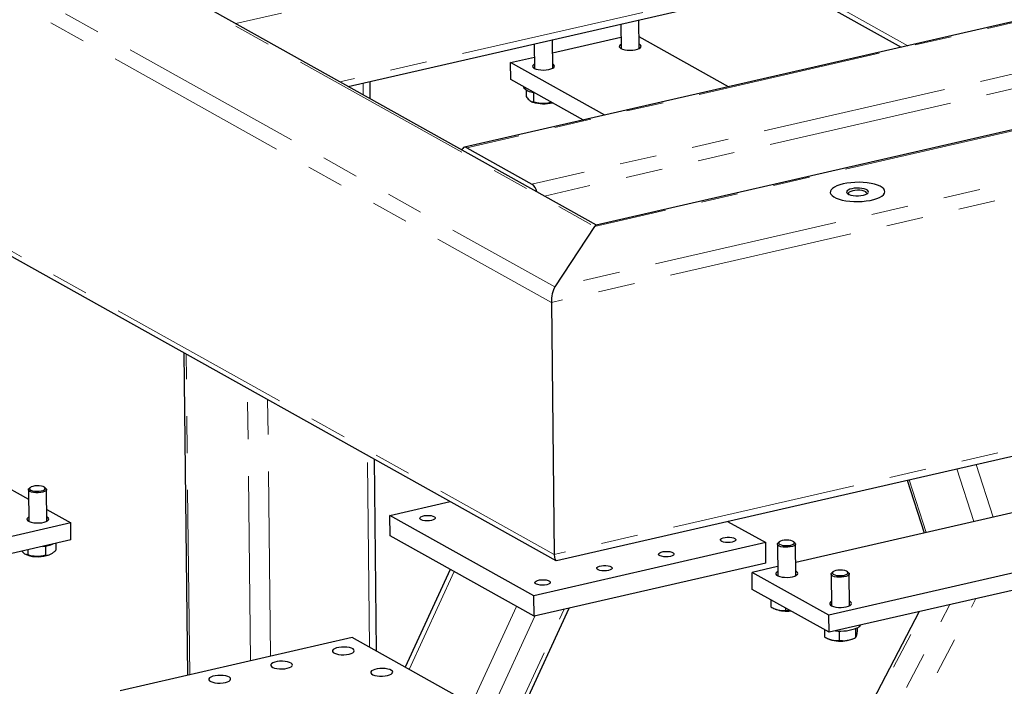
# Model space of a CAD drawing. Header units: millimetres. Extents: x 0 to 841, y 0 to 594.
# Tile 75 of 107: x 439 to 472, y 409 to 432. Entities that reach past the tile are written whole.
import ezdxf

# ---------------------------------------------------------------- set-up
doc = ezdxf.new("R2010")
doc.units = ezdxf.units.MM
doc.linetypes.add('PHANTOM', pattern=[12.7, 6.35, -1.27, 1.27, -1.27, 1.27, -1.27])
doc.layers.add('TRAIT-FORT', color=4, linetype='Continuous', lineweight=25)

msp = doc.modelspace()

# ---------------------------------------------------------------- linework, layer by layer
at = {"color": 8, "linetype": 'PHANTOM', "lineweight": 18}
for p, q in [((375.81016, 468.50261), (456.91381, 423.18066)), ((375.29783, 468.18927), (456.79694, 422.64633)), ((381.66202, 468.07758), (458.28371, 425.26022)), ((375.39679, 459.53526), (456.8959, 413.99232)), ((472.28227, 438.25974), (445.95829, 432.22883)), ((472.31436, 435.45304), (449.5298, 430.23302)), ((480.44025, 434.04953), (453.88967, 427.96671)), ((465.23112, 433.60132), (469.0428, 431.4713)), ((482.68123, 432.79724), (456.13065, 426.71442)), ((482.88297, 432.33591), (456.55899, 426.305)), ((485.4715, 431.48903), (458.28371, 425.26022)), ((491.32336, 431.064), (456.91381, 423.18066)), ((491.84371, 430.67566), (456.79694, 422.64633)), ((450.33749, 429.78167), (450.33284, 430.18808)), ((491.94267, 422.02165), (456.8959, 413.99232)), ((444.3744, 409.85664), (444.24833, 420.88144)), ((446.4646, 410.33551), (446.35749, 419.70281)), ((447.15069, 410.4927), (447.04979, 419.31594)), ((450.55455, 410.80035), (450.47908, 417.3996)), ((471.97261, 415.27066), (471.39219, 417.08455)), ((471.30537, 415.11779), (470.72495, 416.93169)), ((469.66896, 414.74289), (469.08854, 416.55678)), ((451.91293, 410.04126), (453.46216, 413.40098)), ((453.60739, 378.39753), (471.38159, 412.47169)), ((453.28443, 380.84323), (469.56589, 412.05571)), ((453.73038, 380.14785), (470.48432, 412.26612)), ((453.88801, 404.846), (457.23579, 412.1061)), ((454.05174, 408.84606), (455.60098, 412.20578)), ((454.67069, 408.50018), (456.22686, 411.87495))]:
    msp.add_line(p, q, dxfattribs=at)
at = {"layer": 'TRAIT-FORT', "color": 4, "linetype": 'Continuous', "lineweight": 25}
for p, q in [((458.34466, 425.30714), (381.96451, 467.98952)), ((375.61465, 459.23498), (456.9494, 413.78389)), ((449.82033, 430.07066), (472.20037, 435.198)), ((480.36052, 434.06423), (453.80994, 427.9814)), ((465.00451, 433.54941), (468.8162, 431.41938)), ((459.81661, 431.3776), (459.80539, 432.35827)), ((459.18199, 432.21545), (459.19165, 431.37046)), ((456.84294, 430.69633), (456.83173, 431.677)), ((456.83689, 431.22581), (459.18715, 431.76426)), ((462.88372, 430.06023), (459.81204, 431.77673)), ((456.20832, 431.53417), (456.21798, 430.68918)), ((485.26274, 431.47416), (458.333, 425.30447)), ((455.39808, 430.89617), (456.21348, 431.08298)), ((458.63562, 429.08698), (455.39808, 430.89617)), ((455.40477, 430.31144), (455.39808, 430.89617)), ((457.89824, 428.91805), (455.40477, 430.31144)), ((450.5771, 429.64777), (450.5703, 430.24248)), ((455.85012, 430.06257), (455.8502, 430.05638)), ((455.92836, 429.94575), (455.93085, 429.72744)), ((456.18382, 429.85262), (456.18747, 429.53333)), ((456.12453, 429.54885), (456.16165, 429.53416)), ((456.79813, 429.53281), (456.79828, 429.51955)), ((456.79828, 429.51955), (456.817, 429.52226)), ((453.88967, 427.96671), (456.13065, 426.71442)), ((458.28371, 425.26022), (456.91381, 423.18066)), ((456.79694, 422.64633), (456.8959, 413.99232)), ((456.9715, 413.78073), (491.6391, 421.72318)), ((444.17374, 420.92312), (444.30048, 409.83971)), ((433.2019, 419.03289), (438.8344, 415.88537)), ((450.79415, 410.66645), (450.71869, 417.2657)), ((469.02424, 416.54205), (469.60465, 414.72815)), ((438.83066, 416.21231), (438.84306, 415.12756)), ((438.89339, 416.28976), (438.85327, 416.25419)), ((439.43205, 416.26081), (439.39113, 416.29545)), ((439.46802, 415.13471), (439.45562, 416.21946)), ((451.25149, 415.33354), (453.32585, 415.80878)), ((474.65963, 415.88627), (465.19382, 413.71762)), ((439.46346, 415.53384), (440.28625, 415.07405)), ((440.28625, 415.07405), (436.03816, 414.10079)), ((439.47331, 415.27729), (439.46635, 415.28104)), ((440.29294, 414.48932), (440.28625, 415.07405)), ((456.19482, 412.57113), (451.25149, 415.33354)), ((451.25951, 414.63186), (451.25149, 415.33354)), ((462.85065, 415.12766), (464.15999, 414.39597)), ((440.29294, 414.48932), (436.04485, 413.51606)), ((439.77489, 414.37063), (439.77754, 414.13828)), ((456.20284, 411.86945), (451.25951, 414.63186)), ((464.15999, 414.39597), (456.19482, 412.57113)), ((464.16802, 413.6943), (464.15999, 414.39597)), ((464.62435, 414.42088), (464.58423, 414.38531)), ((465.16301, 414.39193), (465.1221, 414.42657)), ((478.01238, 414.57709), (466.33013, 411.90065)), ((438.81051, 414.14969), (438.81255, 413.97171)), ((439.41967, 414.28009), (439.42336, 413.95794)), ((464.56162, 414.34343), (464.57402, 413.25869)), ((465.19898, 413.26583), (465.18658, 414.35058)), ((438.74961, 413.98723), (438.78673, 413.97254)), ((439.55075, 413.98128), (439.57367, 413.99096)), ((464.16802, 413.6943), (456.20284, 411.86945)), ((478.01907, 413.99236), (466.33681, 411.31592)), ((453.32646, 413.47682), (451.77723, 410.11709)), ((464.57041, 413.57479), (463.69368, 413.37393)), ((466.33013, 411.90065), (463.69368, 413.37393)), ((463.70037, 412.7892), (463.69368, 413.37393)), ((466.46986, 413.38958), (466.42975, 413.35401)), ((467.00852, 413.36063), (466.96761, 413.39527)), ((466.40713, 413.31213), (466.41954, 412.22739)), ((467.04449, 412.23453), (467.03209, 413.31928)), ((466.33681, 411.31592), (463.70037, 412.7892)), ((456.20284, 411.86945), (456.19482, 412.57113)), ((464.33774, 412.43303), (464.34056, 412.18701)), ((469.43596, 412.02594), (453.19586, 380.89273)), ((453.96357, 404.68003), (457.40584, 412.14506)), ((464.48523, 412.11651), (464.51769, 412.10367)), ((464.84039, 412.15214), (464.84137, 412.06698)), ((464.84137, 412.06698), (464.99922, 412.06338)), ((466.33681, 411.31592), (466.33013, 411.90065)), ((466.18326, 411.40173), (466.18607, 411.15571)), ((466.68317, 411.36), (466.68688, 411.03568)), ((467.24048, 411.44139), (467.24402, 411.13185)), ((467.29899, 411.46718), (467.30035, 411.34805)), ((449.95526, 411.13524), (441.99009, 409.31039)), ((454.8986, 408.37283), (449.95526, 411.13524)), ((466.33074, 411.08521), (466.3632, 411.07237)), ((467.12722, 411.0811), (467.18754, 411.10657))]:
    msp.add_line(p, q, dxfattribs=at)
at = {"layer": 'TRAIT-FORT', "color": 4, "linetype": 'Continuous', "lineweight": 25, "flags": 128}
for points in [[(459.18998, 431.51678), (459.16562, 431.50138), (459.13568, 431.46962), (459.12884, 431.43646), (459.14552, 431.40397), (459.18468, 431.3742)], [(459.18468, 431.3742), (459.24387, 431.34901), (459.31935, 431.33), (459.4064, 431.31834), (459.49953, 431.31479), (459.59289, 431.31955), (459.68063, 431.33233), (459.75722, 431.35233), (459.81786, 431.37829), (459.85874, 431.40858), (459.87728, 431.4413), (459.87232, 431.47438), (459.84417, 431.50576), (459.81493, 431.52393)], [(456.21631, 430.83551), (456.19196, 430.8201), (456.16201, 430.78835), (456.15517, 430.75518), (456.17186, 430.7227), (456.21102, 430.69292)], [(456.21102, 430.69292), (456.2702, 430.66774), (456.34569, 430.64872), (456.43273, 430.63707), (456.52586, 430.63351), (456.61923, 430.63827), (456.70696, 430.65106), (456.78356, 430.67106), (456.8442, 430.69702), (456.88507, 430.72731), (456.90361, 430.76002), (456.89865, 430.79311), (456.8705, 430.82449), (456.84127, 430.84266)], [(456.13695, 429.86303), (456.04365, 429.89052), (455.96622, 429.9236), (455.90716, 429.9612), (455.86837, 430.0021), (455.85108, 430.04501), (455.8502, 430.05638)], [(456.24548, 429.84163), (456.24313, 429.842), (456.13695, 429.86303)], [(453.88967, 427.96671), (453.85117, 427.98153), (453.8143, 427.98229), (453.78049, 427.96897), (453.75102, 427.94209), (453.72704, 427.90266), (453.7218, 427.89047)], [(466.82194, 426.72299), (466.70614, 426.6919), (466.60465, 426.65506), (466.51983, 426.61334), (466.45369, 426.56771), (466.40776, 426.51925), (466.38313, 426.46909), (466.38037, 426.4184), (466.39954, 426.36838), (466.4402, 426.3202), (466.5014, 426.27498), (466.5817, 426.23379), (466.67921, 426.19759), (466.79166, 426.16723), (466.9164, 426.14343), (467.05052, 426.12673), (467.19086, 426.11753), (467.33415, 426.11605), (467.47701, 426.12232), (467.61611, 426.1362), (467.74818, 426.15735), (467.87012, 426.18529), (467.97909, 426.21936), (468.07252, 426.25876), (468.14822, 426.30256), (468.20442, 426.34974), (468.2398, 426.3992), (468.25354, 426.44977), (468.24531, 426.50027), (468.2153, 426.54952), (468.16422, 426.59635), (468.09327, 426.63969), (468.0041, 426.67849), (467.89881, 426.71187), (467.77987, 426.73903), (467.65006, 426.75935), (467.51242, 426.77233), (467.37019, 426.77769), (467.2267, 426.77528), (467.0853, 426.76518), (466.94932, 426.74761), (466.82194, 426.72299)], [(466.82194, 426.72299), (466.70614, 426.6919), (466.60465, 426.65506), (466.51983, 426.61334), (466.45369, 426.56771), (466.40776, 426.51925), (466.38313, 426.46909), (466.38037, 426.4184), (466.39954, 426.36838), (466.4402, 426.3202), (466.5014, 426.27498), (466.5817, 426.23379), (466.67921, 426.19759), (466.79166, 426.16723), (466.9164, 426.14343), (467.05052, 426.12673), (467.19086, 426.11753), (467.33415, 426.11605), (467.47701, 426.12232), (467.61611, 426.1362), (467.74818, 426.15735), (467.87012, 426.18529), (467.97909, 426.21936), (468.07252, 426.25876), (468.14822, 426.30256), (468.20442, 426.34974), (468.2398, 426.3992), (468.25354, 426.44977), (468.24531, 426.50027), (468.2153, 426.54952), (468.16422, 426.59635), (468.09327, 426.63969), (468.0041, 426.67849), (467.89881, 426.71187), (467.77987, 426.73903), (467.65006, 426.75935), (467.51242, 426.77233), (467.37019, 426.77769), (467.2267, 426.77528), (467.0853, 426.76518), (466.94932, 426.74761), (466.82194, 426.72299)], [(467.11771, 426.55771), (467.04692, 426.53694), (466.99177, 426.51094), (466.95549, 426.4812), (466.94017, 426.44946), (466.94672, 426.41756), (466.97473, 426.38736), (467.0226, 426.36062), (467.08753, 426.33887), (467.16576, 426.3234), (467.25274, 426.3151), (467.3434, 426.31444), (467.43249, 426.32148), (467.51483, 426.3358), (467.58562, 426.35656), (467.64076, 426.38257), (467.67705, 426.41231), (467.69236, 426.44405), (467.68582, 426.47594), (467.6578, 426.50614), (467.60994, 426.53289), (467.545, 426.55463), (467.46678, 426.57011), (467.3798, 426.57841), (467.28914, 426.57906), (467.20005, 426.57203), (467.11771, 426.55771)], [(467.14881, 426.48659), (467.08198, 426.46637), (467.03257, 426.44068), (467.00425, 426.41143), (466.99911, 426.38079), (467.01754, 426.35103), (467.0222, 426.34685)], [(467.63562, 426.39631), (467.62835, 426.41968), (467.59854, 426.44816), (467.54784, 426.47252), (467.48002, 426.49097), (467.40009, 426.50212), (467.31399, 426.50515), (467.22811, 426.49984), (467.14881, 426.48659)], [(439.43205, 416.26081), (439.4517, 416.23638), (439.45356, 416.20636), (439.4324, 416.17705), (439.38979, 416.15062), (439.32888, 416.12903), (439.25419, 416.11388), (439.17127, 416.1063), (439.08626, 416.10684), (439.00547, 416.11547), (438.93489, 416.13155), (438.87976, 416.15388), (438.84416, 416.18081), (438.83073, 416.21034), (438.84047, 416.24029), (438.85327, 416.25419)], [(439.38676, 416.29895), (439.34277, 416.32214), (439.28101, 416.33953), (439.20696, 416.34957), (439.12719, 416.35137), (439.0488, 416.34477), (438.97875, 416.33035), (438.92326, 416.3094), (438.88727, 416.28377), (438.87397, 416.25575), (438.88455, 416.22783), (438.91806, 416.20248), (438.97153, 416.18196), (439.04021, 416.16809), (439.11799, 416.1621), (439.19796, 416.16453), (439.27302, 416.17516), (439.3365, 416.19304), (439.38275, 416.21659), (439.40768, 416.24372), (439.40905, 416.27201), (439.38676, 416.29895)], [(438.84139, 415.27389), (438.84013, 415.2732), (438.79926, 415.24291), (438.78072, 415.21019), (438.78568, 415.17711), (438.81383, 415.14573), (438.86339, 415.11803), (438.93126, 415.09576), (439.01317, 415.0803), (439.10397, 415.07263), (439.19796, 415.07324), (439.28923, 415.08208), (439.37205, 415.0986), (439.44122, 415.12177), (439.49237, 415.15012), (439.52232, 415.18187), (439.52916, 415.21503), (439.51248, 415.24752), (439.47331, 415.27729), (439.47331, 415.27729)], [(452.6824, 415.16151), (452.60965, 415.14975), (452.53093, 415.14599), (452.45322, 415.15056), (452.38343, 415.16306), (452.32775, 415.18237), (452.29115, 415.20679), (452.27686, 415.23414), (452.28616, 415.26199), (452.31823, 415.28786), (452.3702, 415.30947), (452.43748, 415.32488), (452.51406, 415.33273), (452.59317, 415.33232), (452.66775, 415.32369), (452.73119, 415.3076), (452.77785, 415.28549), (452.80359, 415.25932), (452.80611, 415.23141), (452.78519, 415.20424), (452.7427, 415.18023), (452.6824, 415.16151)], [(463.0092, 414.41146), (462.93646, 414.3997), (462.85774, 414.39594), (462.78003, 414.40051), (462.71023, 414.41301), (462.65456, 414.43232), (462.61796, 414.45674), (462.60367, 414.48409), (462.61297, 414.51194), (462.64503, 414.53781), (462.69701, 414.55942), (462.76428, 414.57483), (462.84087, 414.58268), (462.91997, 414.58227), (462.99456, 414.57364), (463.058, 414.55755), (463.10466, 414.53544), (463.13039, 414.50927), (463.13291, 414.48135), (463.112, 414.45419), (463.0695, 414.43018), (463.0092, 414.41146)], [(465.00483, 414.24812), (464.9234, 414.23857), (464.83833, 414.23706), (464.7559, 414.24371), (464.68224, 414.25801), (464.62281, 414.27892), (464.58202, 414.30488), (464.56289, 414.33396), (464.56684, 414.36401), (464.58423, 414.38531)], [(464.98606, 414.30289), (465.05301, 414.31909), (465.10402, 414.34141), (465.13456, 414.36786), (465.14192, 414.39609), (465.12544, 414.4236), (465.08658, 414.44794), (465.0288, 414.46695), (464.95724, 414.47894), (464.87824, 414.48284), (464.79884, 414.47831), (464.72608, 414.46575), (464.66643, 414.44628), (464.62519, 414.42162), (464.60603, 414.39397), (464.61065, 414.36579), (464.63863, 414.33957), (464.68749, 414.31765), (464.75289, 414.30197), (464.82902, 414.29394), (464.90912, 414.29425), (464.98606, 414.30289)], [(465.16301, 414.39193), (465.17858, 414.37485), (465.18624, 414.34501), (465.17076, 414.31532), (465.13327, 414.28797), (465.07655, 414.265), (465.00483, 414.24812)], [(460.88516, 413.92484), (460.81242, 413.91307), (460.73369, 413.90931), (460.65598, 413.91388), (460.58619, 413.92638), (460.53052, 413.9457), (460.49391, 413.97011), (460.47962, 413.99746), (460.48892, 414.02531), (460.52099, 414.05119), (460.57296, 414.07279), (460.64024, 414.0882), (460.71683, 414.09605), (460.79593, 414.09565), (460.87051, 414.08702), (460.93395, 414.07093), (460.98061, 414.04881), (461.00635, 414.02264), (461.00887, 413.99473), (460.98795, 413.96756), (460.94546, 413.94355), (460.88516, 413.92484)], [(458.76111, 413.43821), (458.68837, 413.42645), (458.60964, 413.42268), (458.53193, 413.42725), (458.46214, 413.43975), (458.40647, 413.45907), (458.36986, 413.48349), (458.35558, 413.51084), (458.36488, 413.53869), (458.39694, 413.56456), (458.44892, 413.58617), (458.51619, 413.60158), (458.59278, 413.60943), (458.67188, 413.60902), (458.74646, 413.60039), (458.80991, 413.5843), (458.85657, 413.56219), (458.8823, 413.53601), (458.88482, 413.5081), (458.8639, 413.48094), (458.82141, 413.45693), (458.76111, 413.43821)], [(464.57235, 413.40501), (464.53842, 413.38191), (464.51414, 413.34961), (464.51319, 413.31642), (464.53565, 413.28443), (464.5801, 413.25564), (464.64376, 413.23186), (464.72261, 413.21459), (464.81171, 413.20491), (464.90545, 413.20343), (464.99795, 413.21025), (465.0834, 413.22493)], [(465.0834, 413.22493), (465.15642, 413.24655), (465.21243, 413.27376), (465.24791, 413.30484), (465.26063, 413.33785), (465.24978, 413.3707), (465.21606, 413.40134), (465.19731, 413.41216)], [(466.85034, 413.21682), (466.76892, 413.20727), (466.68384, 413.20576), (466.60141, 413.21241), (466.52775, 413.22671), (466.46832, 413.24762), (466.42753, 413.27358), (466.4084, 413.30266), (466.41235, 413.33271), (466.42975, 413.35401)], [(466.83157, 413.2716), (466.89852, 413.28779), (466.94953, 413.31011), (466.98007, 413.33656), (466.98743, 413.36479), (466.97095, 413.3923), (466.93209, 413.41664), (466.87432, 413.43565), (466.80275, 413.44764), (466.72376, 413.45154), (466.64435, 413.44701), (466.57159, 413.43445), (466.51194, 413.41498), (466.47071, 413.39032), (466.45154, 413.36267), (466.45616, 413.33449), (466.48414, 413.30827), (466.533, 413.28635), (466.5984, 413.27067), (466.67453, 413.26264), (466.75463, 413.26295), (466.83157, 413.2716)], [(467.00852, 413.36063), (467.02409, 413.34355), (467.03176, 413.31371), (467.01627, 413.28402), (466.97878, 413.25667), (466.92207, 413.2337), (466.85034, 413.21682)], [(456.63707, 412.95158), (456.56432, 412.93982), (456.4856, 412.93606), (456.40789, 412.94063), (456.33809, 412.95313), (456.28242, 412.97244), (456.24582, 412.99686), (456.23153, 413.02421), (456.24083, 413.05206), (456.27289, 413.07794), (456.32487, 413.09954), (456.39214, 413.11495), (456.46873, 413.1228), (456.54783, 413.12239), (456.62242, 413.11376), (456.68586, 413.09768), (456.73252, 413.07556), (456.75825, 413.04939), (456.76077, 413.02148), (456.73986, 412.99431), (456.69736, 412.9703), (456.63707, 412.95158)], [(466.41786, 412.37372), (466.38394, 412.35061), (466.35965, 412.31831), (466.3587, 412.28512), (466.38116, 412.25313), (466.42562, 412.22434), (466.48927, 412.20056), (466.56812, 412.18329), (466.65722, 412.17361), (466.75096, 412.17213), (466.84346, 412.17895), (466.92891, 412.19363)], [(466.92891, 412.19363), (467.00193, 412.21525), (467.05794, 412.24246), (467.09342, 412.27354), (467.10614, 412.30655), (467.09529, 412.3394), (467.06157, 412.37004), (467.04282, 412.38086)], [(449.85081, 410.56601), (449.92383, 410.58764), (449.97984, 410.61485), (450.01532, 410.64593), (450.02804, 410.67893), (450.01719, 410.71179), (449.98347, 410.74242), (449.92899, 410.76892), (449.85717, 410.7896), (449.77253, 410.80319), (449.68038, 410.80881), (449.58652, 410.80612), (449.49684, 410.79528), (449.41697, 410.77699), (449.35194, 410.75238), (449.30584, 410.723), (449.28155, 410.6907), (449.2806, 410.65751), (449.30306, 410.62551), (449.34751, 410.59672), (449.41117, 410.57294), (449.49002, 410.55567), (449.57912, 410.54599), (449.67286, 410.54452), (449.76536, 410.55133), (449.85081, 410.56601)], [(447.72676, 410.07939), (447.79979, 410.10101), (447.8558, 410.12822), (447.89127, 410.1593), (447.90399, 410.19231), (447.89315, 410.22516), (447.85942, 410.2558), (447.80494, 410.28229), (447.73312, 410.30298), (447.64848, 410.31656), (447.55633, 410.32218), (447.46247, 410.31949), (447.37279, 410.30866), (447.29292, 410.29036), (447.2279, 410.26575), (447.18179, 410.23637), (447.1575, 410.20407), (447.15656, 410.17088), (447.17902, 410.13889), (447.22347, 410.1101), (447.28712, 410.08632), (447.36597, 410.06905), (447.45507, 410.05937), (447.54882, 410.05789), (447.64132, 410.06471), (447.72676, 410.07939)], [(451.16903, 409.82937), (451.24206, 409.851), (451.29807, 409.8782), (451.33354, 409.90929), (451.34626, 409.94229), (451.33542, 409.97514), (451.30169, 410.00578), (451.24721, 410.03227), (451.17539, 410.05296), (451.09075, 410.06654), (450.9986, 410.07217), (450.90474, 410.06948), (450.81506, 410.05864), (450.73519, 410.04034), (450.67016, 410.01573), (450.62406, 409.98636), (450.59977, 409.95406), (450.59882, 409.92087), (450.62128, 409.88887), (450.66574, 409.86008), (450.72939, 409.8363), (450.80824, 409.81903), (450.89734, 409.80935), (450.99108, 409.80787), (451.08359, 409.81469), (451.16903, 409.82937)], [(445.60272, 409.59276), (445.67574, 409.61439), (445.73175, 409.64159), (445.76723, 409.67268), (445.77994, 409.70568), (445.7691, 409.73853), (445.73538, 409.76917), (445.6809, 409.79566), (445.60908, 409.81635), (445.52444, 409.82993), (445.43229, 409.83556), (445.33842, 409.83287), (445.24874, 409.82203), (445.16888, 409.80374), (445.10385, 409.77912), (445.05774, 409.74975), (445.03345, 409.71745), (445.03251, 409.68426), (445.05497, 409.65226), (445.09942, 409.62347), (445.16307, 409.59969), (445.24193, 409.58242), (445.33102, 409.57274), (445.42477, 409.57126), (445.51727, 409.57808), (445.60272, 409.59276)]]:
    msp.add_lwpolyline(points, dxfattribs=at)
at = {"layer": 'TRAIT-FORT', "color": 4, "linetype": 'Continuous', "lineweight": 25}
for centre, radius, start, end in [((456.53537, 430.68666), 1.21158, 252.033976, 284.287425), ((455.84882, 426.34396), 0.46547, 12.962116, 52.737906), ((439.22943, 415.52654), 1.26163, 274.641422, 291.166484), ((439.15623, 415.07113), 1.15906, 251.410288, 289.900032), ((464.87785, 413.15453), 1.11087, 251.08226, 277.274535), ((466.72532, 412.91437), 1.55687, 263.822798, 291.574905), ((467.20507, 411.69682), 0.24822, 291.939706, 327.28861), ((466.73123, 412.14922), 1.13801, 251.131584, 281.340583), ((466.84229, 411.77556), 0.75064, 278.636575, 292.308244)]:
    msp.add_arc(centre, radius, start, end, dxfattribs=at)
for centre, start_param, end_param in [((458.28772, 424.90938), 0.10358367, 0.52052813), ((456.91782, 422.82982), 0.52052813, 2.09132445), ((457.01678, 414.17582), 2.09132445, 3.24517633)]:
    msp.add_ellipse(centre, major_axis=(0.05663, 0.39563), ratio=0.27010163, start_param=start_param, end_param=end_param, dxfattribs=at)
for points, knots in [([(455.93085, 429.72744), (455.96371, 429.68498), (456.01804, 429.61476), (456.09633, 429.55824), (456.14879, 429.53879), (456.17888, 429.53454), (456.18747, 429.53333)], [0, 0, 0, 0, 0.38554949, 0.63764185, 0.89654625, 1, 1, 1, 1]), ([(456.79828, 429.51955), (456.74541, 429.50793), (456.63853, 429.48442), (456.47984, 429.47852), (456.32788, 429.49586), (456.23456, 429.52076), (456.18747, 429.53333)], [0, 0, 0, 0, 0.26460494, 0.53494775, 0.76534313, 1, 1, 1, 1]), ([(438.81255, 413.97171), (438.78012, 413.97893), (438.7265, 413.99087), (438.65627, 414.04393), (438.62065, 414.08629), (438.60662, 414.10298)], [0, 0, 0, 0, 0.48104534, 0.79557787, 1, 1, 1, 1]), ([(439.42336, 413.95794), (439.45424, 413.96077), (439.51669, 413.96649), (439.60888, 414.00389), (439.69674, 414.06263), (439.75045, 414.11291), (439.77754, 414.13828)], [0, 0, 0, 0, 0.26460494, 0.53494775, 0.76534313, 1, 1, 1, 1]), ([(439.42336, 413.95794), (439.37049, 413.94631), (439.26361, 413.92281), (439.10492, 413.9169), (438.95296, 413.93424), (438.85964, 413.95915), (438.81255, 413.97171)], [0, 0, 0, 0, 0.26460494, 0.53494775, 0.76534313, 1, 1, 1, 1]), ([(464.34056, 412.18701), (464.38417, 412.16377), (464.47234, 412.11679), (464.60265, 412.0761), (464.72695, 412.06019), (464.803, 412.0647), (464.84137, 412.06698)], [0, 0, 0, 0, 0.264604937, 0.534947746, 0.765343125, 1, 1, 1, 1]), ([(467.30035, 411.34805), (467.29561, 411.31646), (467.28602, 411.2526), (467.27148, 411.18691), (467.25732, 411.1471), (467.24848, 411.13697), (467.24402, 411.13185)], [0, 0, 0, 0, 0.26460494, 0.53494775, 0.76534313, 1, 1, 1, 1]), ([(466.18607, 411.15571), (466.22968, 411.13247), (466.31786, 411.08549), (466.44816, 411.0448), (466.57247, 411.02889), (466.64851, 411.0334), (466.68688, 411.03568)], [0, 0, 0, 0, 0.264604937, 0.534947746, 0.765343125, 1, 1, 1, 1]), ([(466.68688, 411.03568), (466.75797, 411.03016), (466.87554, 411.02102), (467.04555, 411.0531), (467.15971, 411.09324), (467.22529, 411.12328), (467.24402, 411.13185)], [0, 0, 0, 0, 0.38554949, 0.63764185, 0.89654625, 1, 1, 1, 1])]:
    msp.add_open_spline(points, degree=3, knots=knots, dxfattribs=at)

doc.saveas('drawing.dxf')
